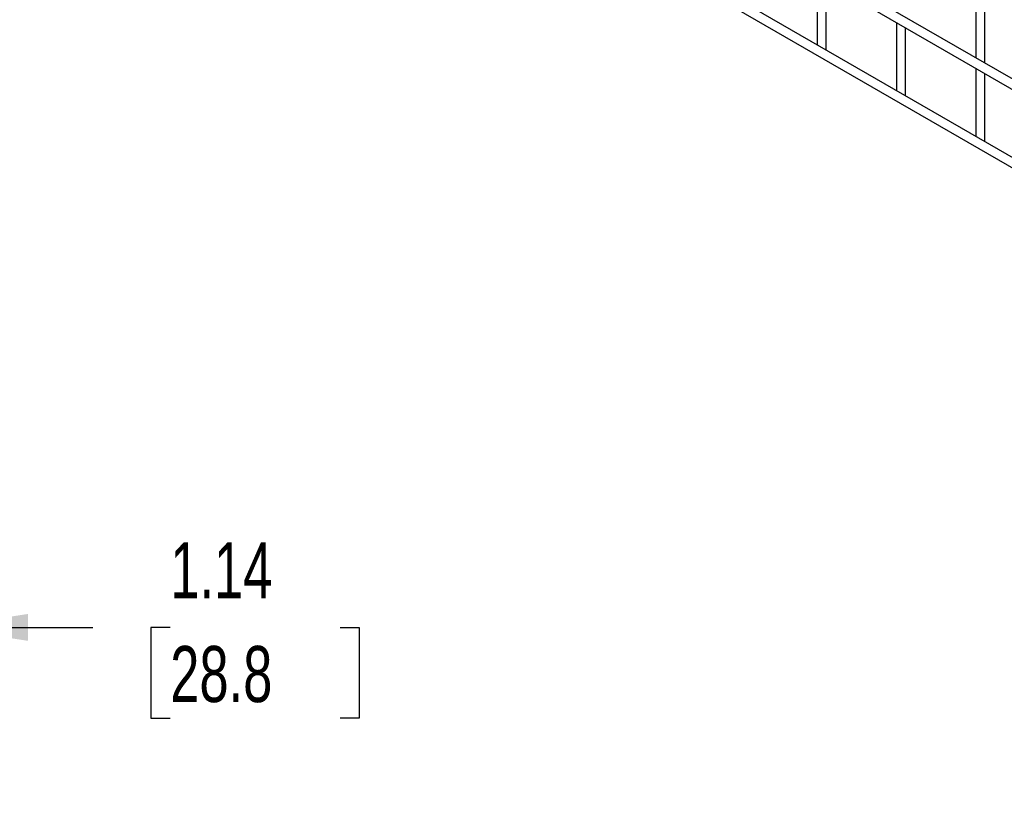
# Model space of a CAD drawing. Header units: inches. Extents: x 0.2 to 10.7, y 0.2 to 8.1.
# Tile 9 of 20: x 7.7 to 9.2, y 4.7 to 5.9. Entities that reach past the tile are written whole.
import ezdxf

# ---------------------------------------------------------------- set-up
doc = ezdxf.new("R2010")
doc.units = ezdxf.units.IN
doc.header["$MEASUREMENT"] = 0
doc.layers.add('DIMENSIONS', color=140, linetype='Continuous', lineweight=25)
doc.styles.add('SLDTEXTSTYLE0', font='TXT', dxfattribs={"width": 0.7})
doc.dimstyles.new('SLDDIMSTYLE0', dxfattribs={"dimtxt": 0.084961, "dimasz": 0.13, "dimexe": 0, "dimexo": 0.0625, "dimgap": 0.02124, "dimtad": 0, "dimtih": 1, "dimtoh": 1, "dimlfac": 12, "dimrnd": 1e-09, "dimzin": 12, "dimdsep": 46, "dimtxsty": 'SLDTEXTSTYLE0', "dimsah": 1, "dimcen": 0.09, "dimadec": 0, "dimazin": 3, "dimtfac": 1, "dimtmove": 0, "dimatfit": 0, "dimfxl": 0, "dimfrac": 2, "dimtolj": 1, "dimtzin": 12, "dimarcsym": 0})

# ---------------------------------------------------------------- blocks, each defined once
blk = doc.blocks.new('_D')
at = {"layer": 'DIMENSIONS'}
for p, q in [((7.5228, 4.2619), (7.5228, 5.1182)), ((7.6174, 4.0221), (7.6174, 5.1182)), ((7.5228, 4.9932), (7.2728, 4.9932)), ((7.6174, 4.9932), (7.8435, 4.9932)), ((7.9586, 4.9932), (7.93, 4.9932)), ((7.93, 4.9932), (7.93, 4.8582)), ((8.211, 4.9932), (8.2396, 4.9932)), ((8.2396, 4.9932), (8.2396, 4.8582)), ((7.93, 4.8582), (7.9586, 4.8582)), ((8.2396, 4.8582), (8.211, 4.8582))]:
    blk.add_line(p, q, dxfattribs=at)
for points in [[(7.5228, 4.9932), (7.3928, 5.0132), (7.3928, 4.9732)], [(7.6174, 4.9932), (7.7474, 4.9732), (7.7474, 5.0132)]]:
    blk.add_solid(points, dxfattribs=at)
at = {"layer": 'DIMENSIONS', "char_height": 0.08333, "attachment_point": 1, "style": 'SLDTEXTSTYLE0'}
for s, insert in [('1.14', (7.9586, 5.1196)), ('28.8', (7.9586, 4.9656))]:
    blk.add_mtext(s, dxfattribs=dict(at, insert=insert))

msp = doc.modelspace()

# ---------------------------------------------------------------- linework, layer by layer
for p, q in [((7.84855, 6.57835), (10.55383, 5.01663)), ((10.41662, 5.11123), (7.9906, 6.51174)), ((10.56049, 4.91148), (7.85522, 6.4732)), ((7.84855, 6.46166), (10.55383, 4.89994)), ((8.92002, 5.95981), (8.92002, 5.85851)), ((9.15572, 5.95643), (9.15572, 5.83914)), ((8.93336, 5.8524), (8.93336, 5.95211)), ((9.16906, 5.83144), (9.16906, 5.94873)), ((9.03787, 5.89177), (9.03787, 5.79047)), ((9.05121, 5.78437), (9.05121, 5.88408)), ((8.93293, 5.85105), (8.93336, 5.8524)), ((9.15572, 5.82374), (9.15572, 5.72244)), ((9.16906, 5.71633), (9.16906, 5.81604)), ((9.05078, 5.78302), (9.05121, 5.78437)), ((9.16863, 5.71498), (9.16906, 5.71633))]:
    msp.add_line(p, q)

# ---------------------------------------------------------------- dimensions: what is measured, and where the dimension line sits
at = {"layer": 'DIMENSIONS'}
dim = msp.add_linear_dim(base=(7.617357, 4.993184), p1=(7.522774, 4.21188), p2=(7.617357, 3.972148), angle=0, dimstyle='SLDDIMSTYLE0', dxfattribs=at)
dim.commit()
dim.dimension.update_dxf_attribs({"geometry": '_D', "text_midpoint": (8.084814, 4.993184), "dimtype": 160})

doc.saveas('drawing.dxf')
